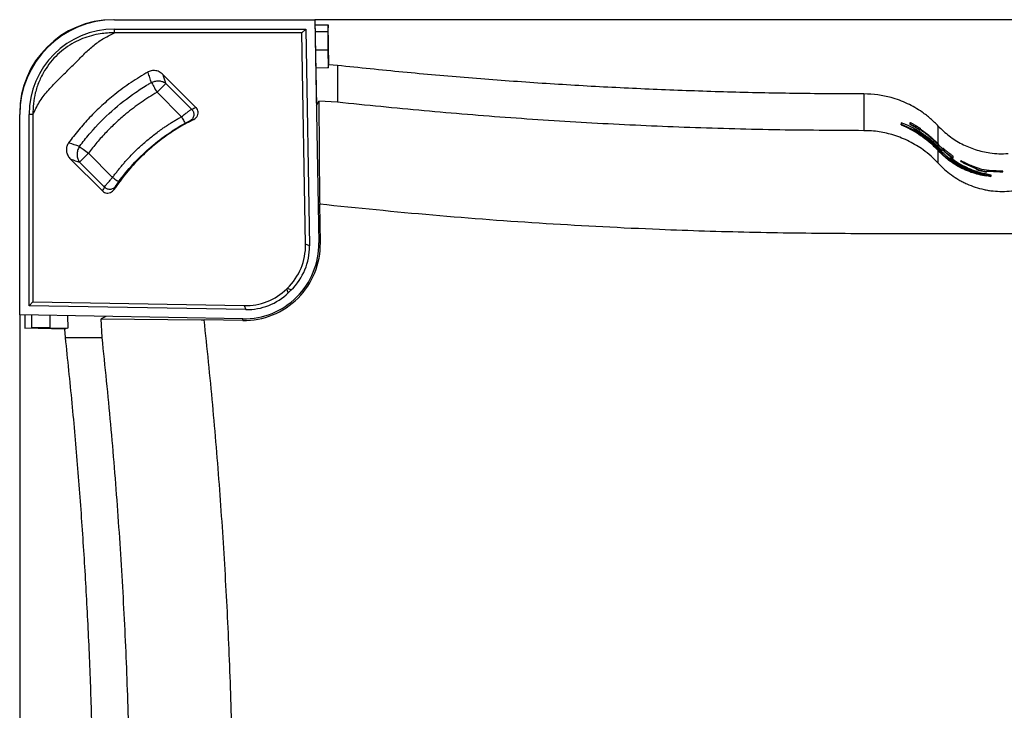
# Paper-space layout '1012-790 Hybird Padfoot' of a CAD drawing. Header units: millimetres. Extents: x 51 to 2966, y 67 to 3970.
# Tile 53 of 110: x 51 to 578, y 3539 to 3909. Entities that reach past the tile are written whole.
import ezdxf

# ---------------------------------------------------------------- set-up
doc = ezdxf.new("R2010")
doc.units = ezdxf.units.MM

psp = doc.layouts.new('1012-790 Hybird Padfoot')

# ---------------------------------------------------------------- linework, layer by layer
at = {"color": 7, "linetype": 'Continuous', "lineweight": 25}
for p, q in [((102.1, 3909.03), (209.3, 3909.03)), ((209.3, 3909.03), (211.39, 3789.64)), ((1093.3, 3909.03), (209.3, 3909.03)), ((209.3, 3909.03), (210.11, 3862.86)), ((209.35, 3906.22), (216.47, 3906.22)), ((216.47, 3906.22), (216.19, 3902.78)), ((216.84, 3884.92), (216.47, 3906.22)), ((102.1, 3901.95), (102.1, 3904.03)), ((102.1, 3904.03), (204.39, 3904.03)), ((202.35, 3901.95), (102.1, 3901.95)), ((202.35, 3901.95), (204.39, 3904.03)), ((204.32, 3788.82), (202.35, 3901.95)), ((204.39, 3904.03), (206.42, 3787.95)), ((216.28, 3892.82), (216.45, 3883.26)), ((221.46, 3884.5), (216.84, 3884.92)), ((120.1, 3880.78), (120.01, 3881.06)), ((128.13, 3879.47), (128.08, 3879.61)), ((145.67, 3862.02), (128.08, 3879.61)), ((209.75, 3883.47), (216.45, 3883.26)), ((221.46, 3884.5), (221.46, 3864.86)), ((129.6, 3874.95), (124.81, 3870.17)), ((129.6, 3874.95), (143.36, 3861.19)), ((137.9, 3857.09), (124.81, 3870.17)), ((503.27, 3869.29), (503.27, 3849.64)), ((210.11, 3862.86), (211.39, 3865.5)), ((221.46, 3864.86), (211.39, 3865.5)), ((211.39, 3865.5), (211.88, 3811.9)), ((145.6, 3862), (145.67, 3862.02)), ((51.3, 3751.03), (51.3, 3858.23)), ((58.38, 3858.23), (56.3, 3858.23)), ((56.3, 3755.94), (56.3, 3858.23)), ((58.38, 3858.23), (58.38, 3757.98)), ((144.45, 3855.61), (144.46, 3855.62)), ((523.25, 3853.92), (523.25, 3853.04)), ((523.25, 3853.04), (530.28, 3849.84)), ((523.25, 3852.83), (523.25, 3853.04)), ((527.92, 3853.22), (527.92, 3853.99)), ((527.92, 3853), (527.92, 3853.22)), ((523.25, 3852.83), (525.59, 3851.76)), ((525.59, 3851.7), (525.59, 3851.92)), ((532.62, 3848.29), (525.59, 3851.92)), ((530.28, 3849.84), (530.28, 3850.35)), ((530.28, 3849.61), (530.28, 3849.84)), ((530.59, 3851.43), (530.59, 3851.66)), ((533.32, 3850.87), (533.32, 3850.59)), ((533.32, 3850.42), (533.32, 3850.1)), ((533.32, 3849.86), (533.32, 3850.1)), ((77.76, 3842.98), (77.47, 3843.07)), ((88.11, 3837.57), (83.33, 3832.79)), ((88.11, 3837.57), (101.04, 3824.64)), ((543.05, 3842), (545.57, 3839.52)), ((544.86, 3838.62), (543.05, 3840.4)), ((545.33, 3837.51), (543.05, 3839.81)), ((543.05, 3832.16), (543.05, 3838.92)), ((547.2, 3834.93), (543.05, 3838.92)), ((543.2, 3842.13), (543.2, 3842.3)), ((543.2, 3842.13), (545.57, 3839.79)), ((543.2, 3840.54), (543.2, 3840.83)), ((543.2, 3840.83), (544.86, 3839.18)), ((544.86, 3838.9), (543.2, 3840.54)), ((543.2, 3839.95), (543.2, 3840.1)), ((543.2, 3840.1), (547.2, 3836.24)), ((545.33, 3837.78), (543.2, 3839.95)), ((543.2, 3839.06), (543.2, 3839.34)), ((543.2, 3839.34), (545.33, 3837.18)), ((547.2, 3835.19), (543.2, 3839.06)), ((544.86, 3839.18), (544.86, 3838.9)), ((544.86, 3838.62), (544.86, 3838.9)), ((545.33, 3837.18), (545.33, 3837.78)), ((545.57, 3840.23), (545.57, 3839.95)), ((545.57, 3839.79), (545.57, 3839.46)), ((545.57, 3839.19), (545.57, 3839.46)), ((78.56, 3834.41), (78.71, 3834.36)), ((78.56, 3834.41), (95.6, 3817.36)), ((96.66, 3819.46), (83.33, 3832.79)), ((547.2, 3834.93), (547.2, 3835.19)), ((548.24, 3836.81), (548.24, 3837.06)), ((549.08, 3834.63), (549.08, 3834.02)), ((549.54, 3834.95), (549.54, 3835.23)), ((549.54, 3834.7), (549.54, 3834.95)), ((555.64, 3830.81), (549.54, 3834.7)), ((550.97, 3835.18), (550.97, 3835.94)), ((550.97, 3834.93), (550.97, 3835.18)), ((555.14, 3833.22), (555.14, 3833.45)), ((556.78, 3832.49), (563.58, 3829.44)), ((556.78, 3832.27), (556.78, 3832.49)), ((556.78, 3832.27), (563.58, 3829.23)), ((566.39, 3828.84), (561.3, 3830.66)), ((561.78, 3827.46), (568.81, 3825.45)), ((563.58, 3829.44), (563.58, 3829.13)), ((563.58, 3828.92), (563.58, 3829.13)), ((564.12, 3826.85), (564.12, 3827.36)), ((571.15, 3825.22), (564.12, 3826.85)), ((566.27, 3828.07), (566.27, 3828.27)), ((571.53, 3828.2), (566.39, 3828.84)), ((568.99, 3828.13), (575.96, 3827.78)), ((568.99, 3827.82), (568.99, 3828.13)), ((568.99, 3827.92), (575.96, 3827.58)), ((568.99, 3827.62), (568.99, 3827.82)), ((575.96, 3827.58), (575.96, 3827.78)), ((577.55, 3827.68), (577.55, 3827.88)), ((568.81, 3825.25), (568.81, 3825.45)), ((571.15, 3825.02), (568.95, 3825.53)), ((571.15, 3826.09), (571.15, 3825.22)), ((571.15, 3825.02), (571.15, 3825.22)), ((95.63, 3817.43), (95.6, 3817.36)), ((101.77, 3818.11), (101.78, 3818.11)), ((211.88, 3811.9), (211.9, 3810.25)), ((212.26, 3789.65), (211.9, 3810.25)), ((206.42, 3787.95), (204.32, 3788.82)), ((194.25, 3764.97), (194.58, 3765.29)), ((195.08, 3762.88), (194.25, 3764.97)), ((194.58, 3765.29), (196.68, 3764.42)), ((196.68, 3764.42), (195.08, 3762.88)), ((58.38, 3757.98), (56.3, 3755.94)), ((172.33, 3753.92), (56.3, 3755.94)), ((58.38, 3757.98), (171.5, 3756.01)), ((171.5, 3756.01), (172.33, 3753.92)), ((170.7, 3748.94), (51.3, 3751.03)), ((51.3, 3751.03), (51.3, 2867.03)), ((54.11, 3750.98), (54.11, 3743.86)), ((76.86, 3750.58), (77.07, 3743.88)), ((97.47, 3750.22), (94.83, 3748.95)), ((95.47, 3738.87), (94.83, 3748.95)), ((94.83, 3748.95), (148.43, 3748.45)), ((148.43, 3748.45), (150.08, 3748.43)), ((170.68, 3748.07), (150.08, 3748.43)), ((170.68, 3748.07), (170.7, 3748.94)), ((54.11, 3743.86), (57.55, 3744.14)), ((75.41, 3743.49), (54.11, 3743.86)), ((67.51, 3744.05), (77.07, 3743.88)), ((75.83, 3738.87), (75.41, 3743.49)), ((75.83, 3738.87), (95.47, 3738.87))]:
    psp.add_line(p, q, dxfattribs=at)
at = {"color": 8, "linetype": 'Continuous', "lineweight": 25}
for p, q in [((209.41, 3902.78), (216.19, 3902.78)), ((209.59, 3892.82), (216.28, 3892.82)), ((543.05, 3842.43), (543.05, 3852.09)), ((543.05, 3840.96), (543.05, 3842)), ((543.05, 3839.48), (543.05, 3839.81)), ((212.26, 3789.65), (211.39, 3789.64)), ((57.55, 3750.92), (57.55, 3744.14)), ((67.51, 3750.74), (67.51, 3744.05))]:
    psp.add_line(p, q, dxfattribs=at)
at = {"color": 7, "linetype": 'Continuous', "lineweight": 25, "flags": 128}
for points in [[(216.45, 3883.26), (216.65, 3884.09), (216.84, 3884.92)], [(121.78, 3875.42), (122.04, 3874.98), (122.34, 3874.46), (122.68, 3873.86), (123.06, 3873.2), (123.47, 3872.49), (123.91, 3871.74), (124.36, 3870.96), (124.81, 3870.17)], [(137.9, 3857.09), (138.27, 3856.42), (138.62, 3855.78), (138.95, 3855.18), (139.24, 3854.66), (139.48, 3854.22), (139.66, 3853.89), (139.78, 3853.68), (139.83, 3853.59)], [(83.26, 3841.2), (83.66, 3840.89), (84.15, 3840.53), (84.7, 3840.12), (85.31, 3839.66), (85.96, 3839.17), (86.66, 3838.65), (87.38, 3838.11), (88.11, 3837.57)], [(101.04, 3824.64), (101.65, 3824.19), (102.24, 3823.76), (102.79, 3823.36), (103.28, 3823), (103.68, 3822.71), (103.98, 3822.48), (104.18, 3822.34), (104.26, 3822.28)], [(77.07, 3743.88), (76.24, 3743.69), (75.41, 3743.49)]]:
    psp.add_lwpolyline(points, dxfattribs=at)
at = {"color": 7, "linetype": 'Continuous', "lineweight": 25}
for centre, radius, start, end in [((102.1, 3858.23), 50.8, 90, 180), ((101.3, 3859.03), 50, 90, 180), ((102.1, 3858.23), 45.8, 90, 180), ((171.39, 3788.94), 40.87, 269, 1), ((171.39, 3788.94), 40, 269, 1)]:
    psp.add_arc(centre, radius, start, end, dxfattribs=at)
for centre, major_axis, ratio, start_param, end_param in [((216.37, 3892.82), (-0.17, 10), 0.008726, 0.087114, 1.570644), ((172.27, 3788.31), (29.63, -12.27), 0.997783, 5.87392, 6.692451), ((174.36, 3787.45), (29.63, -12.27), 0.997783, 5.87392, 6.692451), ((172.01, 3788.07), (11.76, -29.84), 0.997816, 5.891183, 6.675188), ((172.84, 3785.97), (11.76, -29.84), 0.997816, 5.891183, 6.675188), ((67.51, 3743.96), (10, -0.17), 0.008726, 1.570949, 3.054479)]:
    psp.add_ellipse(centre, major_axis=major_axis, ratio=ratio, start_param=start_param, end_param=end_param, dxfattribs=at)
for points, knots in [([(102.1, 3901.95), (100.83, 3901.95), (98.27, 3901.95), (94.12, 3901.48), (89.67, 3900.55), (84.98, 3898.99), (80.32, 3896.82), (75.79, 3893.97), (71.51, 3890.44), (67.74, 3886.33), (64.32, 3881.5), (61.52, 3875.97), (59.56, 3870.01), (58.46, 3864.07), (58.41, 3860.19), (58.38, 3858.23)], [0, 0, 0, 0, 0.057313, 0.114624, 0.186638, 0.258865, 0.330778, 0.407549, 0.484242, 0.56121, 0.638251, 0.731956, 0.825766, 0.91216, 1, 1, 1, 1]), ([(58.38, 3858.23), (59.45, 3860.46), (61.57, 3864.94), (66.18, 3870.99), (71.49, 3876.59), (77.18, 3882), (82.43, 3887.25), (87.32, 3892.26), (92.33, 3896.48), (97.28, 3899.78), (100.68, 3901.31), (102.1, 3901.95)], [0, 0, 0, 0, 0.118201, 0.236558, 0.361728, 0.487096, 0.612434, 0.716953, 0.82154, 0.925562, 1, 1, 1, 1]), ([(120.01, 3881.06), (116.94, 3879.23), (110.79, 3875.56), (102.58, 3869.46), (95.2, 3863.15), (88.76, 3856.79), (82.79, 3850.12), (79.24, 3845.43), (77.47, 3843.07)], [0, 0, 0, 0, 0.1863205, 0.3738424, 0.5330381, 0.6929828, 0.8461577, 1, 1, 1, 1]), ([(128.08, 3879.61), (127.41, 3880.17), (126.07, 3881.3), (123.59, 3881.97), (121.48, 3881.77), (120.4, 3881.24), (120.01, 3881.06)], [0, 0, 0, 0, 0.295282, 0.591929, 0.854158, 1, 1, 1, 1]), ([(121.78, 3875.42), (121.5, 3876.3), (120.94, 3878.09), (120.38, 3879.87), (120.1, 3880.78)], [0, 0, 0, 0, 0.494907, 1, 1, 1, 1]), ([(503.27, 3869.29), (491.46, 3869.34), (467.85, 3869.43), (432.43, 3870.18), (397.03, 3871.37), (361.74, 3873.04), (326.56, 3875.18), (291.49, 3877.8), (256.45, 3880.85), (233.13, 3883.29), (221.46, 3884.5)], [0, 0, 0, 0, 0.125444, 0.25091, 0.376354, 0.50182, 0.62632, 0.75082, 0.87541, 1, 1, 1, 1]), ([(83.26, 3841.2), (83.51, 3841.54), (85.42, 3844.06), (87.41, 3846.51), (92.78, 3852.67), (96.62, 3856.55), (104.71, 3863.76), (108.97, 3867.09), (115.59, 3871.63), (118.38, 3873.42), (121.22, 3875.09), (121.78, 3875.42)], [0.0701224, 0.0701224, 0.0701224, 0.0701224, 0.0914222, 0.2261562, 0.2261562, 0.4956242, 0.4956242, 0.7650922, 0.7650922, 0.8998262, 0.9328997, 0.9328997, 0.9328997, 0.9328997]), ([(121.78, 3875.42), (122.37, 3875.72), (123.04, 3875.96), (124.43, 3876.27), (125.16, 3876.33), (126.6, 3876.24), (127.29, 3876.1), (128.55, 3875.63), (129.12, 3875.32), (129.6, 3874.95)], [0, 0, 0, 0, 0.25, 0.25, 0.5, 0.5, 0.75, 0.75, 1, 1, 1, 1]), ([(124.81, 3870.17), (121.93, 3868.41), (116.15, 3864.88), (108.85, 3859.29), (102.66, 3853.88), (97.5, 3848.77), (92.6, 3843.36), (89.61, 3839.5), (88.11, 3837.57)], [0, 0, 0, 0, 0.204836, 0.411095, 0.557273, 0.703451, 0.851725, 1, 1, 1, 1]), ([(543.05, 3852.09), (541.71, 3853.44), (539.01, 3856.14), (534.77, 3859.38), (530.59, 3862.04), (526.53, 3864.16), (522.26, 3865.96), (516.98, 3867.65), (510.64, 3869), (505.74, 3869.19), (503.27, 3869.29)], [0, 0, 0, 0, 0.1277577, 0.2569272, 0.3587995, 0.4606727, 0.5655036, 0.6703362, 0.8336704, 1, 1, 1, 1]), ([(503.27, 3849.64), (487.22, 3849.73), (455.12, 3849.9), (407.55, 3851.26), (360.55, 3853.39), (314.14, 3856.36), (267.77, 3860.09), (236.9, 3863.27), (221.46, 3864.86)], [0, 0, 0, 0, 0.170501, 0.34106, 0.505665, 0.670322, 0.835135, 1, 1, 1, 1]), ([(137.9, 3857.09), (138.55, 3857.59), (139.86, 3858.61), (141.59, 3859.92), (142.81, 3860.81), (143.2, 3861.08), (143.36, 3861.19)], [0, 0, 0, 0, 0.268649, 0.538195, 0.807864, 1, 1, 1, 1]), ([(143.36, 3861.19), (143.54, 3860.99), (143.89, 3860.55), (144.29, 3859.72), (144.5, 3858.77), (144.48, 3857.77), (144.22, 3856.81), (143.75, 3855.97), (143.14, 3855.33), (142.69, 3855.03), (142.47, 3854.91)], [0.0000001, 0.0000001, 0.0000001, 0.0000001, 0.1249996, 0.2499996, 0.3749996, 0.4999996, 0.6249996, 0.7499996, 0.8749996, 0.9999996, 0.9999996, 0.9999996, 0.9999996]), ([(143.36, 3861.19), (143.73, 3861.33), (144.47, 3861.6), (145.23, 3861.86), (145.6, 3862)], [0, 0, 0, 0, 0.501113, 1, 1, 1, 1]), ([(144.46, 3855.62), (144.87, 3855.87), (145.69, 3856.38), (146.51, 3857.6), (146.88, 3858.97), (146.74, 3860.34), (146.27, 3861.37), (145.82, 3861.86), (145.67, 3862.02)], [0, 0, 0, 0, 0.1869205, 0.3795217, 0.5635805, 0.7401575, 0.9114722, 1, 1, 1, 1]), ([(101.04, 3824.64), (101.24, 3824.92), (101.65, 3825.47), (102.27, 3826.3), (102.9, 3827.11), (103.53, 3827.93), (104.17, 3828.73), (104.82, 3829.53), (105.48, 3830.33), (106.15, 3831.12), (106.82, 3831.9), (107.49, 3832.68), (108.18, 3833.45), (110.02, 3835.48), (113.1, 3838.68), (117.62, 3842.87), (122.35, 3846.83), (126.21, 3849.71), (129.05, 3851.67), (130.78, 3852.82), (132.53, 3853.93), (134.3, 3855.02), (136.08, 3856.07), (137.29, 3856.75), (137.9, 3857.09)], [0, 0, 0, 0, 0.0208609, 0.0417127, 0.062557, 0.0833956, 0.1042301, 0.1250623, 0.145894, 0.1667267, 0.1875622, 0.2084023, 0.2292486, 0.2501028, 0.3743288, 0.4985453, 0.6234152, 0.7482851, 0.7902586, 0.8322051, 0.8741385, 0.9160728, 0.958022, 1, 1, 1, 1]), ([(144.46, 3855.62), (141.89, 3854.27), (136.75, 3851.59), (129.42, 3846.76), (122.4, 3841.35), (115.29, 3834.84), (108.22, 3827.19), (103.93, 3821.14), (101.77, 3818.11)], [0, 0, 0, 0, 0.151299, 0.3026, 0.457885, 0.613171, 0.805589, 1, 1, 1, 1]), ([(104.26, 3822.28), (106.63, 3825.52), (109.19, 3828.64), (114.61, 3834.56), (117.49, 3837.37), (123.49, 3842.64), (126.63, 3845.1), (133.1, 3849.63), (136.43, 3851.71), (139.83, 3853.59)], [0, 0, 0, 0, 0.25, 0.25, 0.5, 0.5, 0.75, 0.75, 1, 1, 1, 1]), ([(139.83, 3853.59), (139.88, 3853.61), (139.98, 3853.67), (140.12, 3853.75), (140.26, 3853.82), (140.41, 3853.9), (140.55, 3853.98), (140.78, 3854.1), (141.09, 3854.26), (141.47, 3854.45), (141.8, 3854.61), (142.06, 3854.73), (142.24, 3854.81), (142.37, 3854.87), (142.43, 3854.89), (142.47, 3854.91)], [0, 0, 0, 0, 0.041792, 0.083385, 0.1249, 0.166464, 0.208198, 0.250226, 0.37481, 0.499375, 0.624132, 0.749205, 0.833359, 0.91662, 1, 1, 1, 1]), ([(142.47, 3854.91), (142.8, 3855.03), (143.46, 3855.27), (144.13, 3855.5), (144.45, 3855.61)], [0, 0, 0, 0, 0.5085305, 1, 1, 1, 1]), ([(543.2, 3840.83), (541.75, 3842.34), (540.25, 3843.73), (537.13, 3846.31), (535.51, 3847.49), (532.18, 3849.67), (530.46, 3850.65), (526.93, 3852.43), (525.1, 3853.23), (523.25, 3853.92)], [0, 0, 0, 0, 0.25, 0.25, 0.5, 0.5, 0.75, 0.75, 1, 1, 1, 1]), ([(527.92, 3853.99), (527.92, 3853.99), (527.93, 3854), (527.96, 3853.99), (528, 3853.99), (528.09, 3853.95), (528.15, 3853.93), (528.31, 3853.86), (528.41, 3853.81), (528.66, 3853.7), (528.81, 3853.63), (529.12, 3853.47), (529.29, 3853.38), (529.65, 3853.19), (529.84, 3853.09), (530.21, 3852.88), (530.4, 3852.78), (530.59, 3852.67)], [0, 0, 0, 0, 0.125, 0.125, 0.25, 0.25, 0.375, 0.375, 0.5, 0.5, 0.625, 0.625, 0.75, 0.75, 0.875, 0.875, 1, 1, 1, 1]), ([(530.59, 3851.66), (530.25, 3851.85), (529.65, 3852.2), (528.87, 3852.63), (528.3, 3852.95), (527.96, 3853.16), (527.93, 3853.2), (527.92, 3853.22)], [0, 0, 0, 0, 0.222328, 0.393697, 0.565498, 0.769244, 1, 1, 1, 1]), ([(530.59, 3851.43), (530.25, 3851.62), (529.65, 3851.97), (528.87, 3852.4), (528.31, 3852.72), (527.96, 3852.93), (527.93, 3852.98), (527.92, 3853)], [0, 0, 0, 0, 0.222209, 0.393677, 0.565585, 0.76911, 1, 1, 1, 1]), ([(543.05, 3832.16), (541.79, 3833.44), (539.26, 3836.03), (535.27, 3839.2), (531.34, 3841.81), (527.52, 3843.94), (523.46, 3845.77), (518.15, 3847.67), (512.74, 3848.91), (507.38, 3849.55), (504.64, 3849.61), (503.27, 3849.64)], [0, 0, 0, 0, 0.124672, 0.250588, 0.347773, 0.444954, 0.545027, 0.645096, 0.820064, 0.910033, 1, 1, 1, 1]), ([(525.59, 3851.92), (527.17, 3851.14), (530.32, 3849.56), (534.85, 3846.57), (539.21, 3843.13), (541.87, 3840.42), (543.2, 3839.06)], [0, 0, 0, 0, 0.2457979, 0.4915755, 0.7458034, 1, 1, 1, 1]), ([(525.59, 3851.7), (527.16, 3850.92), (530.28, 3849.35), (534.77, 3846.38), (539.09, 3842.97), (541.73, 3840.27), (543.05, 3838.92)], [0, 0, 0, 0, 0.24583, 0.491642, 0.745837, 1, 1, 1, 1]), ([(530.28, 3850.35), (532.56, 3848.89), (536.01, 3846.67), (540.23, 3843.02), (542.21, 3840.97), (543.2, 3839.95)], [0, 0, 0, 0, 0.494891, 0.747455, 1, 1, 1, 1]), ([(530.28, 3850.12), (532.55, 3848.68), (537.12, 3845.76), (541.06, 3841.81), (543.05, 3839.81)], [0, 0, 0, 0, 0.4951249, 1, 1, 1, 1]), ([(530.59, 3852.67), (530.92, 3852.47), (531.55, 3852.1), (532.37, 3851.58), (532.95, 3851.19), (533.28, 3850.94), (533.31, 3850.89), (533.32, 3850.87)], [0, 0, 0, 0, 0.214242, 0.403861, 0.594187, 0.771159, 1, 1, 1, 1]), ([(533.32, 3850.1), (533.29, 3850.1), (533.24, 3850.11), (532.71, 3850.41), (532.08, 3850.79), (531.36, 3851.22), (530.84, 3851.52), (530.59, 3851.66)], [0, 0, 0, 0, 0.320025, 0.488792, 0.657424, 0.838584, 1, 1, 1, 1]), ([(533.32, 3849.86), (533.29, 3849.86), (533.24, 3849.87), (532.71, 3850.18), (532.08, 3850.55), (531.36, 3850.98), (530.84, 3851.29), (530.59, 3851.43)], [0, 0, 0, 0, 0.3198387, 0.4885016, 0.6570224, 0.8382531, 1, 1, 1, 1]), ([(532.16, 3849.35), (534.1, 3848.1), (538.03, 3845.57), (541.47, 3842.23), (543.2, 3840.54)], [0, 0, 0, 0, 0.4959834, 1, 1, 1, 1]), ([(543.2, 3839.34), (541.56, 3841), (538.27, 3844.35), (534.52, 3846.97), (532.62, 3848.29)], [0, 0, 0, 0, 0.496393, 1, 1, 1, 1]), ([(533.32, 3850.59), (535.08, 3849.36), (538.62, 3846.89), (541.66, 3843.83), (543.2, 3842.3)], [0, 0, 0, 0, 0.496515, 1, 1, 1, 1]), ([(543.2, 3842.13), (541.69, 3843.65), (538.64, 3846.71), (535.1, 3849.18), (533.32, 3850.42)], [0, 0, 0, 0, 0.496519, 1, 1, 1, 1]), ([(543.05, 3842), (541.56, 3843.49), (538.56, 3846.51), (535.07, 3848.95), (533.32, 3850.18)], [0, 0, 0, 0, 0.496591, 1, 1, 1, 1]), ([(543.05, 3852.09), (544.93, 3850.28), (548.74, 3846.6), (555.48, 3842.42), (562.84, 3839.32), (569.61, 3837.78), (575.55, 3837.22), (578.82, 3837.34), (580.46, 3837.4)], [0, 0, 0, 0, 0.188151, 0.381763, 0.569917, 0.763536, 0.881122, 1, 1, 1, 1]), ([(77.47, 3843.07), (77.12, 3842.48), (76.42, 3841.3), (76.21, 3839.21), (76.65, 3837.12), (77.54, 3835.51), (78.3, 3834.68), (78.56, 3834.41)], [0, 0, 0, 0, 0.214534, 0.42911, 0.645624, 0.880107, 1, 1, 1, 1]), ([(83.26, 3841.2), (82.85, 3840.55), (82.53, 3839.84), (82.11, 3838.36), (82.01, 3837.59), (82.02, 3836.08), (82.14, 3835.34), (82.58, 3833.97), (82.91, 3833.33), (83.33, 3832.79)], [0, 0, 0, 0, 0.25, 0.25, 0.5, 0.5, 0.75, 0.75, 1, 1, 1, 1]), ([(548.24, 3838.07), (547.86, 3838.37), (547.21, 3838.9), (546.43, 3839.55), (545.94, 3839.97), (545.62, 3840.23), (545.59, 3840.23), (545.57, 3840.23)], [0, 0, 0, 0, 0.261141, 0.452109, 0.611872, 0.771399, 1, 1, 1, 1]), ([(545.57, 3839.46), (545.59, 3839.42), (545.64, 3839.36), (546.09, 3838.91), (546.72, 3838.33), (547.48, 3837.67), (548.03, 3837.23), (548.24, 3837.06)], [0, 0, 0, 0, 0.26942, 0.444392, 0.619495, 0.852028, 1, 1, 1, 1]), ([(545.57, 3839.19), (545.59, 3839.15), (545.64, 3839.09), (546.09, 3838.64), (546.72, 3838.06), (547.48, 3837.42), (548.03, 3836.98), (548.24, 3836.81)], [0, 0, 0, 0, 0.26983, 0.444968, 0.620249, 0.852083, 1, 1, 1, 1]), ([(550.97, 3835.94), (550.94, 3835.99), (550.89, 3836.05), (550.31, 3836.49), (549.63, 3837), (548.9, 3837.55), (548.41, 3837.93), (548.24, 3838.07)], [0, 0, 0, 0, 0.323566, 0.492467, 0.660951, 0.881597, 1, 1, 1, 1]), ([(543.05, 3832.16), (544.11, 3831.01), (545.23, 3829.92), (547.56, 3827.85), (548.78, 3826.87), (551.33, 3825.03), (552.66, 3824.16), (554.74, 3822.96), (555.45, 3822.57), (556.89, 3821.84), (557.61, 3821.49), (559.81, 3820.51), (561.3, 3819.93), (564.36, 3818.93), (565.92, 3818.5), (568.32, 3817.98), (569.12, 3817.83), (570.75, 3817.57), (571.56, 3817.46), (574.01, 3817.2), (575.63, 3817.11), (578.89, 3817.11), (580.52, 3817.2), (583.78, 3817.54), (585.42, 3817.8), (588.63, 3818.5), (590.2, 3818.92), (593.27, 3819.93), (594.76, 3820.51), (597.69, 3821.82), (599.12, 3822.55), (601.9, 3824.16), (603.24, 3825.03), (605.79, 3826.87), (607.01, 3827.85), (609.35, 3829.92), (610.46, 3831.01), (611.52, 3832.16)], [0, 0, 0, 0, 0.0625, 0.0625, 0.125, 0.125, 0.1875, 0.1875, 0.21875, 0.21875, 0.25, 0.25, 0.3125, 0.3125, 0.375, 0.375, 0.40625, 0.40625, 0.4375, 0.4375, 0.5, 0.5, 0.5625, 0.5625, 0.625, 0.625, 0.6875, 0.6875, 0.75, 0.75, 0.8125, 0.8125, 0.875, 0.875, 0.9375, 0.9375, 1, 1, 1, 1]), ([(547.2, 3836.24), (548.34, 3835.35), (550.62, 3833.59), (554.32, 3831.38), (558.18, 3829.48), (560.89, 3828.54), (562.25, 3828.07)], [0, 0, 0, 0, 0.246121, 0.492268, 0.746125, 1, 1, 1, 1]), ([(568.81, 3825.45), (567.45, 3825.71), (564.73, 3826.23), (560.69, 3827.49), (556.72, 3829.12), (552.11, 3831.52), (549.06, 3833.8), (547.2, 3835.19)], [0, 0, 0, 0, 0.176654, 0.353303, 0.534849, 0.716383, 1, 1, 1, 1]), ([(568.81, 3825.25), (567.44, 3825.51), (564.71, 3826.03), (560.65, 3827.29), (556.67, 3828.93), (552.07, 3831.31), (549.04, 3833.57), (547.2, 3834.93)], [0, 0, 0, 0, 0.177612, 0.355218, 0.537749, 0.720266, 1, 1, 1, 1]), ([(548.24, 3837.06), (548.62, 3836.77), (549.26, 3836.28), (550.05, 3835.72), (550.57, 3835.38), (550.92, 3835.17), (550.95, 3835.17), (550.97, 3835.18)], [0, 0, 0, 0, 0.258045, 0.442122, 0.595911, 0.749612, 1, 1, 1, 1]), ([(548.24, 3836.81), (548.62, 3836.52), (549.26, 3836.03), (550.05, 3835.48), (550.57, 3835.14), (550.92, 3834.93), (550.95, 3834.93), (550.97, 3834.93)], [0, 0, 0, 0, 0.257586, 0.441551, 0.595482, 0.749313, 1, 1, 1, 1]), ([(564.12, 3827.36), (562.82, 3827.75), (560.21, 3828.54), (556.39, 3830.18), (552.64, 3832.16), (550.26, 3833.8), (549.08, 3834.63)], [0, 0, 0, 0, 0.246553, 0.4930867, 0.7465564, 1, 1, 1, 1]), ([(564.12, 3827.15), (562.82, 3827.54), (560.21, 3828.32), (556.39, 3829.96), (552.64, 3831.92), (550.26, 3833.56), (549.08, 3834.38)], [0, 0, 0, 0, 0.246593, 0.493169, 0.746597, 1, 1, 1, 1]), ([(549.08, 3834.02), (551.07, 3832.68), (555.1, 3829.96), (559.53, 3828.3), (561.78, 3827.46)], [0, 0, 0, 0, 0.4947075, 1, 1, 1, 1]), ([(549.54, 3835.23), (550.76, 3834.37), (553.18, 3832.64), (557.08, 3830.48), (561.16, 3828.69), (565.85, 3827.09), (569.23, 3826.46), (571.15, 3826.09)], [0, 0, 0, 0, 0.184193, 0.368402, 0.558097, 0.747805, 1, 1, 1, 1]), ([(562.25, 3828.07), (560.05, 3828.95), (555.6, 3830.73), (551.58, 3833.54), (549.54, 3834.95)], [0, 0, 0, 0, 0.495235, 1, 1, 1, 1]), ([(555.14, 3833.45), (555.2, 3833.41), (555.33, 3833.31), (556.01, 3832.91), (556.52, 3832.63), (556.78, 3832.49)], [0, 0, 0, 0, 0.248284, 0.621612, 1, 1, 1, 1]), ([(557.75, 3832.24), (557.37, 3832.41), (556.7, 3832.72), (555.87, 3833.13), (555.34, 3833.38), (555.16, 3833.46), (555.15, 3833.45), (555.14, 3833.45)], [0, 0, 0, 0, 0.298737, 0.532906, 0.767769, 0.928577, 1, 1, 1, 1]), ([(555.14, 3833.22), (555.2, 3833.18), (555.33, 3833.08), (556.01, 3832.69), (556.52, 3832.41), (556.78, 3832.27)], [0, 0, 0, 0, 0.248345, 0.621639, 1, 1, 1, 1]), ([(561.3, 3830.66), (560.88, 3830.84), (560.24, 3831.12), (559.35, 3831.52), (558.48, 3831.9), (557.98, 3832.13), (557.75, 3832.24)], [0, 0, 0, 0, 0.456401, 0.695272, 0.857617, 1, 1, 1, 1]), ([(563.58, 3829.13), (563.61, 3829.1), (563.65, 3829.06), (564.12, 3828.88), (564.75, 3828.68), (565.5, 3828.46), (566.02, 3828.33), (566.27, 3828.27)], [0, 0, 0, 0, 0.32077, 0.498986, 0.67808, 0.845917, 1, 1, 1, 1]), ([(563.58, 3828.92), (563.61, 3828.89), (563.65, 3828.85), (564.12, 3828.67), (564.75, 3828.47), (565.5, 3828.26), (566.02, 3828.13), (566.27, 3828.07)], [0, 0, 0, 0, 0.320792, 0.499022, 0.678127, 0.845943, 1, 1, 1, 1]), ([(566.27, 3828.27), (566.63, 3828.19), (567.28, 3828.04), (568.07, 3827.89), (568.66, 3827.81), (568.95, 3827.79), (568.97, 3827.81), (568.99, 3827.82)], [0, 0, 0, 0, 0.220056, 0.393811, 0.567427, 0.793933, 1, 1, 1, 1]), ([(566.27, 3828.07), (566.63, 3827.98), (567.28, 3827.83), (568.07, 3827.69), (568.66, 3827.6), (568.95, 3827.59), (568.97, 3827.61), (568.99, 3827.62)], [0, 0, 0, 0, 0.220075, 0.393835, 0.567462, 0.794067, 1, 1, 1, 1]), ([(575.07, 3828.02), (574.71, 3828.03), (574.03, 3828.07), (573.06, 3828.12), (572.32, 3828.16), (571.8, 3828.19), (571.53, 3828.2)], [0, 0, 0, 0, 0.204413, 0.394572, 0.694396, 1, 1, 1, 1]), ([(577.55, 3827.88), (577.52, 3827.89), (577.44, 3827.91), (576.92, 3827.94), (576.27, 3827.96), (575.6, 3827.99), (575.19, 3828.01), (575.07, 3828.02)], [0, 0, 0, 0, 0.242151, 0.459198, 0.667859, 0.901592, 1, 1, 1, 1]), ([(575.96, 3827.78), (576.14, 3827.78), (576.5, 3827.79), (577.06, 3827.82), (577.5, 3827.85), (577.54, 3827.88), (577.55, 3827.88)], [0, 0, 0, 0, 0.25119, 0.502432, 0.841339, 1, 1, 1, 1]), ([(575.96, 3827.58), (576.14, 3827.58), (576.5, 3827.59), (577.06, 3827.62), (577.5, 3827.65), (577.54, 3827.68), (577.55, 3827.68)], [0, 0, 0, 0, 0.25119, 0.502432, 0.841338, 1, 1, 1, 1]), ([(96.66, 3819.46), (96.83, 3819.68), (97.18, 3820.12), (98.27, 3821.43), (99.6, 3822.99), (100.58, 3824.12), (101.04, 3824.64)], [0, 0, 0, 0, 0.25751, 0.513872, 0.772643, 1, 1, 1, 1]), ([(102.67, 3819.91), (102.68, 3819.93), (102.7, 3819.95), (102.72, 3820), (102.75, 3820.05), (102.79, 3820.12), (102.83, 3820.18), (102.9, 3820.3), (103.03, 3820.5), (103.22, 3820.8), (103.45, 3821.13), (103.68, 3821.46), (103.89, 3821.76), (104.07, 3822.02), (104.2, 3822.19), (104.26, 3822.28)], [0, 0, 0, 0, 0.0419445, 0.0836372, 0.1251954, 0.1667374, 0.2083819, 0.2502465, 0.3751779, 0.4997467, 0.6247116, 0.7496279, 0.8335836, 0.9166843, 1, 1, 1, 1]), ([(95.6, 3817.36), (95.93, 3817.09), (96.61, 3816.53), (97.9, 3816.19), (99.23, 3816.26), (100.48, 3816.77), (101.31, 3817.47), (101.68, 3817.97), (101.77, 3818.11)], [0, 0, 0, 0, 0.180453, 0.366338, 0.549311, 0.736673, 0.931074, 1, 1, 1, 1]), ([(96.66, 3819.46), (97.07, 3819.06), (97.58, 3818.75), (98.66, 3818.36), (99.25, 3818.28), (100.39, 3818.36), (100.94, 3818.53), (101.93, 3819.08), (102.35, 3819.46), (102.67, 3819.91)], [0, 0, 0, 0, 0.25, 0.25, 0.5, 0.5, 0.75, 0.75, 1, 1, 1, 1]), ([(651.3, 3794.52), (629.68, 3794.52), (592.01, 3794.53), (538.29, 3794.47), (490.15, 3794.44), (442.01, 3795.05), (389.65, 3796.7), (333.11, 3799.64), (272.43, 3804.08), (232.08, 3808.2), (211.9, 3810.25)], [0, 0, 0, 0, 0.147447, 0.256863, 0.366278, 0.475715, 0.585152, 0.723428, 0.861723, 1, 1, 1, 1]), ([(165.81, 3373.9), (165.8, 3389.95), (165.79, 3422.04), (165.91, 3470.18), (165.28, 3518.32), (163.79, 3565.6), (161.53, 3612), (158.51, 3657.53), (154.78, 3703.02), (151.65, 3733.29), (150.08, 3748.43)], [0, 0, 0, 0, 0.128338, 0.256675, 0.385018, 0.513402, 0.634981, 0.756561, 0.87828, 1, 1, 1, 1]), ([(91.04, 3457.06), (90.99, 3468.87), (90.9, 3492.48), (90.15, 3527.9), (88.96, 3563.3), (87.29, 3598.59), (85.15, 3633.77), (82.53, 3668.84), (79.48, 3703.88), (77.04, 3727.2), (75.83, 3738.87)], [0, 0, 0, 0, 0.125444, 0.25091, 0.376354, 0.50182, 0.62632, 0.75082, 0.87541, 1, 1, 1, 1]), ([(110.69, 3457.06), (110.6, 3473.11), (110.43, 3505.21), (109.07, 3552.78), (106.94, 3599.78), (103.97, 3646.19), (100.24, 3692.57), (97.06, 3723.43), (95.47, 3738.87)], [0, 0, 0, 0, 0.170501, 0.34106, 0.505665, 0.670322, 0.835135, 1, 1, 1, 1])]:
    psp.add_open_spline(points, degree=3, knots=knots, dxfattribs=at)
for points in [[(129.6, 3874.95), (129.11, 3876.46), (128.62, 3877.96), (128.13, 3879.47)], [(83.26, 3841.2), (81.42, 3841.79), (79.59, 3842.39), (77.76, 3842.98)], [(78.71, 3834.36), (80.25, 3833.83), (81.79, 3833.31), (83.33, 3832.79)], [(96.66, 3819.46), (96.31, 3818.79), (95.97, 3818.11), (95.63, 3817.43)], [(101.78, 3818.11), (102.07, 3818.72), (102.37, 3819.32), (102.67, 3819.91)]]:
    psp.add_open_spline(points, degree=3, dxfattribs=at)

doc.saveas('drawing.dxf')
